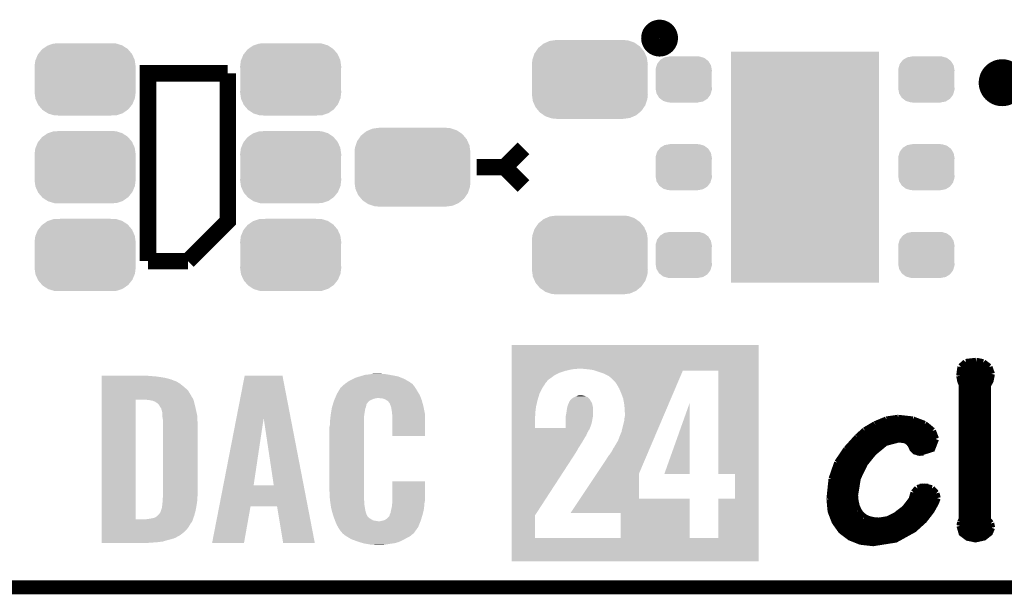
# Model space of a CAD drawing. Extents: x -1.3 to 24.2, y -3.9 to 53.4.
# Tile 4 of 33: x 4.3 to 14.9, y -3.9 to 2.3. Entities that reach past the tile are written whole.
import ezdxf

# ---------------------------------------------------------------- set-up
doc = ezdxf.new("R2010")
doc.units = 0
doc.layers.get('0').update_dxf_attribs({"linetype": 'CONTINUOUS'})
for name, color, linetype in [('DAC_24_CLICK_V100_GKO', 5, 'CONTINUOUS'), ('DAC_24_CLICK_V100_GTO', 14, 'CONTINUOUS'), ('DAC_24_CLICK_V100_GTS', 12, 'CONTINUOUS')]:
    doc.layers.add(name, color=color, linetype=linetype)

# ---------------------------------------------------------------- blocks, each defined once
blk = doc.blocks.new('RECTANGLE_56')
blk.add_solid([(0.8001, 1.24968), (0.8001, -1.24968), (-0.8001, 1.24968), (-0.8001, -1.24968)])
blk = doc.blocks.new('CUSTOM_73')
for points in [[(-0.39463, 0.422314), (-0.36195, 0.42672), (0.41127, 0.422314), (0.36195, 0.42672)], [(-0.585008, 0.30179), (-0.55778, 0.34124), (0.587708, 0.30179), (0.554888, 0.34124)], [(-0.55778, 0.34124), (-0.537468, 0.357976), (0.554888, 0.34124), (0.540962, 0.357976)], [(-0.537468, 0.357976), (-0.50137, 0.387716), (0.540962, 0.357976), (0.497426, 0.387716)], [(-0.50137, 0.387716), (-0.475056, 0.399202), (0.497426, 0.387716), (0.48061, 0.399202)], [(-0.475056, 0.399202), (-0.434384, 0.416954), (0.48061, 0.399202), (0.427352, 0.416954)], [(-0.434384, 0.416954), (-0.39463, 0.422314), (0.427352, 0.416954), (0.41127, 0.422314)], [(-0.622738, 0.21186), (-0.614922, 0.234946), (0.620494, 0.21186), (0.617268, 0.234946)], [(-0.614922, 0.234946), (-0.599296, 0.281086), (0.617268, 0.234946), (0.596864, 0.281086)], [(-0.599296, 0.281086), (-0.585008, 0.30179), (0.596864, 0.281086), (0.587708, 0.30179)], [(-0.62738, 0.16256), (-0.622738, 0.21186), (0.62738, 0.16256), (0.620494, 0.21186)], [(-0.62611, 0.136688), (-0.62738, 0.16256), (0.62611, 0.136688), (0.62738, 0.16256)], [(-0.62611, -0.136688), (-0.62611, 0.136688), (0.62611, -0.136688), (0.62611, 0.136688)], [(-0.62738, -0.16256), (-0.62611, -0.136688), (0.62738, -0.16256), (0.62611, -0.136688)], [(-0.620492, -0.21186), (-0.62738, -0.16256), (0.622738, -0.21186), (0.62738, -0.16256)], [(-0.617268, -0.234946), (-0.620492, -0.21186), (0.61492, -0.234946), (0.622738, -0.21186)], [(-0.596862, -0.281086), (-0.617268, -0.234946), (0.599296, -0.281086), (0.61492, -0.234946)], [(-0.587708, -0.30179), (-0.596862, -0.281086), (0.585006, -0.30179), (0.599296, -0.281086)], [(-0.554886, -0.34124), (-0.587708, -0.30179), (0.55778, -0.34124), (0.585006, -0.30179)], [(-0.540962, -0.357976), (-0.554886, -0.34124), (0.537466, -0.357976), (0.55778, -0.34124)], [(-0.497424, -0.387716), (-0.540962, -0.357976), (0.50137, -0.387716), (0.537466, -0.357976)], [(-0.48061, -0.399202), (-0.497424, -0.387716), (0.475054, -0.399202), (0.50137, -0.387716)], [(-0.42735, -0.416954), (-0.48061, -0.399202), (0.434384, -0.416954), (0.475054, -0.399202)], [(-0.41127, -0.422314), (-0.42735, -0.416954), (0.394628, -0.422314), (0.434384, -0.416954)], [(-0.36195, -0.42672), (-0.41127, -0.422314), (0.36195, -0.42672), (0.394628, -0.422314)]]:
    blk.add_solid(points)
blk = doc.blocks.new('CUSTOM_74')
for points in [[(-0.254768, 0.210758), (-0.218054, 0.233), (0.251368, 0.210758), (0.222016, 0.233)], [(-0.218054, 0.233), (-0.20777, 0.23923), (0.222016, 0.233), (0.200324, 0.23923)], [(-0.20777, 0.23923), (-0.157486, 0.248168), (0.200324, 0.23923), (0.169202, 0.248168)], [(-0.157486, 0.248168), (-0.15367, 0.248846), (0.169202, 0.248168), (0.15367, 0.248846)], [(-0.15367, 0.248846), (-0.15367, 0.25019), (0.15367, 0.248846), (0.15367, 0.25019)], [(-0.3048, 0.09906), (-0.303986, 0.114586), (0.3048, 0.09906), (0.301898, 0.114586)], [(-0.303986, 0.114586), (-0.29256, 0.153072), (0.301898, 0.114586), (0.2947, 0.153072)], [(-0.29256, 0.153072), (-0.288346, 0.167262), (0.2947, 0.153072), (0.28593, 0.167262)], [(-0.288346, 0.167262), (-0.263218, 0.199814), (0.28593, 0.167262), (0.26581, 0.199814)], [(-0.263218, 0.199814), (-0.254768, 0.210758), (0.26581, 0.199814), (0.251368, 0.210758)], [(-0.30353, 0.079592), (-0.3048, 0.09906), (0.30353, 0.079592), (0.3048, 0.09906)], [(-0.30353, -0.079592), (-0.30353, 0.079592), (0.30353, -0.079592), (0.30353, 0.079592)], [(-0.3048, -0.09906), (-0.30353, -0.079592), (0.3048, -0.09906), (0.30353, -0.079592)], [(-0.301896, -0.114586), (-0.3048, -0.09906), (0.303986, -0.114586), (0.3048, -0.09906)], [(-0.2947, -0.153072), (-0.301896, -0.114586), (0.292558, -0.153072), (0.303986, -0.114586)], [(-0.285928, -0.167262), (-0.2947, -0.153072), (0.288346, -0.167262), (0.292558, -0.153072)], [(-0.26581, -0.199814), (-0.285928, -0.167262), (0.263216, -0.199814), (0.288346, -0.167262)], [(-0.251366, -0.210758), (-0.26581, -0.199814), (0.254768, -0.210758), (0.263216, -0.199814)], [(-0.222016, -0.233), (-0.251366, -0.210758), (0.218052, -0.233), (0.254768, -0.210758)], [(-0.200322, -0.23923), (-0.222016, -0.233), (0.20777, -0.23923), (0.218052, -0.233)], [(-0.169202, -0.248168), (-0.200322, -0.23923), (0.157484, -0.248168), (0.20777, -0.23923)], [(-0.15367, -0.248846), (-0.169202, -0.248168), (0.15367, -0.248846), (0.157484, -0.248168)], [(-0.15367, -0.25019), (-0.15367, -0.248846), (0.15367, -0.25019), (0.15367, -0.248846)]]:
    blk.add_solid(points)
blk = doc.blocks.new('CUSTOM_75')
for points in [[(-0.506452, 0.275566), (-0.46711, 0.324432), (0.50774, 0.275566), (0.46578, 0.324432)], [(-0.46711, 0.324432), (-0.45942, 0.329798), (0.46578, 0.324432), (0.461172, 0.329798)], [(-0.45942, 0.329798), (-0.408486, 0.365334), (0.461172, 0.329798), (0.40664, 0.365334)], [(-0.408486, 0.365334), (-0.398144, 0.368824), (0.40664, 0.365334), (0.401284, 0.368824)], [(-0.398144, 0.368824), (-0.340756, 0.388186), (0.401284, 0.368824), (0.337274, 0.388186)], [(-0.340756, 0.388186), (-0.308722, 0.38952), (0.337274, 0.388186), (0.332862, 0.38952)], [(-0.308722, 0.38952), (-0.269336, 0.39116), (0.332862, 0.38952), (0.269336, 0.39116)], [(-0.536172, 0.210462), (-0.511936, 0.268752), (0.537258, 0.210462), (0.51083, 0.268752)], [(-0.511936, 0.268752), (-0.506452, 0.275566), (0.51083, 0.268752), (0.50774, 0.275566)], [(-0.54737, 0.1397), (-0.539378, 0.202748), (0.54737, 0.1397), (0.538362, 0.202748)], [(-0.5461, 0.114396), (-0.54737, 0.1397), (0.5461, 0.114396), (0.54737, 0.1397)], [(-0.5461, -0.114396), (-0.5461, 0.114396), (0.5461, -0.114396), (0.5461, 0.114396)], [(-0.539378, 0.202748), (-0.536172, 0.210462), (0.538362, 0.202748), (0.537258, 0.210462)], [(-0.54737, -0.1397), (-0.5461, -0.114396), (0.54737, -0.1397), (0.5461, -0.114396)], [(-0.538362, -0.202744), (-0.54737, -0.1397), (0.53938, -0.202744), (0.54737, -0.1397)], [(-0.53726, -0.210462), (-0.538362, -0.202744), (0.53617, -0.210462), (0.53938, -0.202744)], [(-0.510832, -0.26875), (-0.53726, -0.210462), (0.511938, -0.26875), (0.53617, -0.210462)], [(-0.507742, -0.275566), (-0.510832, -0.26875), (0.50645, -0.275566), (0.511938, -0.26875)], [(-0.465784, -0.32443), (-0.507742, -0.275566), (0.46711, -0.32443), (0.50645, -0.275566)], [(-0.461176, -0.329798), (-0.465784, -0.32443), (0.459416, -0.329798), (0.46711, -0.32443)], [(-0.406646, -0.365332), (-0.461176, -0.329798), (0.408488, -0.365332), (0.459416, -0.329798)], [(-0.401288, -0.368824), (-0.406646, -0.365332), (0.398138, -0.368824), (0.408488, -0.365332)], [(-0.337284, -0.388186), (-0.401288, -0.368824), (0.340756, -0.388186), (0.398138, -0.368824)], [(-0.332868, -0.389522), (-0.337284, -0.388186), (0.308672, -0.389522), (0.340756, -0.388186)], [(-0.269336, -0.39116), (-0.332868, -0.389522), (0.269336, -0.39116), (0.308672, -0.389522)]]:
    blk.add_solid(points)

msp = doc.modelspace()

# ---------------------------------------------------------------- linework, layer by layer
at = {"layer": 'DAC_24_CLICK_V100_GKO', "const_width": 0.1524}
msp.add_lwpolyline([(-1.27, -3.81), (21.59, -3.81), (24.13, -1.27)], dxfattribs=at)
at = {"layer": 'DAC_24_CLICK_V100_GTO'}
for points, const_width in [([(11.07694, 2.1336, 1), (11.27506, 2.1336, 1)], 0.20066), ([(14.7574, 1.651, 1), (15.0114, 1.651, 1)], 0.254)]:
    msp.add_lwpolyline(points, format="xyb", close=True, dxfattribs=dict(at, const_width=const_width))
for points, const_width in [([(5.6388, -0.2794), (5.6388, 1.7526), (6.5024, 1.7526)], 0.1778), ([(6.0706, -0.2794), (6.5024, 0.1524), (6.5024, 1.7526)], 0.1778), ([(9.4996, 0.7366), (9.7028, 0.9398)], 0.1778), ([(9.1948, 0.7366), (9.4996, 0.7366)], 0.1778), ([(9.4996, 0.7366), (9.7028, 0.5334)], 0.1778), ([(5.6388, -0.2794), (6.0706, -0.2794)], 0.1778), ([(14.43736, -1.42494), (14.4907, -1.37668)], 0.0762), ([(14.4907, -1.37668), (14.60246, -1.36398)], 0.0762), ([(14.60246, -1.36398), (14.67866, -1.37922)], 0.0762), ([(14.67866, -1.37922), (14.74216, -1.42748)], 0.0762), ([(14.42466, -1.52146), (14.43736, -1.42494)], 0.0762), ([(14.42466, -1.50876), (14.76756, -1.50876)], 0.0762), ([(14.42466, -1.52146), (14.43482, -1.5748), (14.4526, -1.62052)], 0.0762), ([(14.43482, -1.43256), (14.74724, -1.43256)], 0.0762), ([(14.72438, -3.07848), (14.72438, -1.62814), (14.75486, -1.56972), (14.76756, -1.50114)], 0.0762), ([(14.74216, -1.42748), (14.76756, -1.50114)], 0.0762), ([(14.43736, -1.58496), (14.74978, -1.58496)], 0.0762), ([(14.4526, -3.06832), (14.4526, -1.62052)], 0.0762), ([(14.4526, -1.66116), (14.72438, -1.66116)], 0.0762), ([(14.4526, -1.73736), (14.72438, -1.73736)], 0.0762), ([(14.4526, -1.81356), (14.72438, -1.81356)], 0.0762), ([(14.4526, -1.88976), (14.72438, -1.88976)], 0.0762), ([(13.3985, -2.11582), (13.51026, -2.04978)], 0.0762), ([(13.51026, -2.04978), (13.63218, -1.99898)], 0.0762), ([(13.52296, -2.04216), (14.03604, -2.04216)], 0.0762), ([(13.63218, -1.99898), (13.7541, -1.9812)], 0.0762), ([(13.7541, -1.9812), (13.75664, -1.9812)], 0.0762), ([(13.75664, -1.9812), (13.91666, -1.99898)], 0.0762), ([(13.91666, -1.99898), (14.04366, -2.04724)], 0.0762), ([(14.04366, -2.04724), (14.13002, -2.11836)], 0.0762), ([(14.4526, -1.96596), (14.72438, -1.96596)], 0.0762), ([(14.4526, -2.04216), (14.72438, -2.04216)], 0.0762), ([(13.31976, -2.18694), (13.3985, -2.11582)], 0.0762), ([(13.39596, -2.11836), (14.13002, -2.11836)], 0.0762), ([(14.13002, -2.11836), (14.16304, -2.20472)], 0.0762), ([(14.4526, -2.11836), (14.72438, -2.11836)], 0.0762), ([(13.20038, -2.31902), (13.31976, -2.18694)], 0.0762), ([(13.24102, -2.27076), (13.5763, -2.27076)], 0.0762), ([(13.28674, -2.81178), (13.31722, -2.62636), (13.39342, -2.46888), (13.48994, -2.3495), (13.61948, -2.24282), (13.76426, -2.20472), (13.84046, -2.21488), (13.87856, -2.24282), (13.90142, -2.2733), (13.91666, -2.30886), (13.9446, -2.3368), (13.99286, -2.3495), (14.1224, -2.30886), (14.16304, -2.20472)], 0.0762), ([(13.31214, -2.19456), (14.16304, -2.19456)], 0.0762), ([(13.89888, -2.27076), (14.1478, -2.27076)], 0.0762), ([(14.4526, -2.19456), (14.72438, -2.19456)], 0.0762), ([(14.4526, -2.27076), (14.72438, -2.27076)], 0.0762), ([(13.10386, -2.46126), (13.20038, -2.31902)], 0.0762), ([(13.17752, -2.34696), (13.49248, -2.34696)], 0.0762), ([(13.96492, -2.34696), (14.03604, -2.34696)], 0.0762), ([(14.4526, -2.34696), (14.72438, -2.34696)], 0.0762), ([(13.0429, -2.63652), (13.10386, -2.46126)], 0.0762), ([(13.12672, -2.42316), (13.42644, -2.42316)], 0.0762), ([(14.4526, -2.42316), (14.72438, -2.42316)], 0.0762), ([(13.05814, -2.57556), (13.33754, -2.57556)], 0.0762), ([(13.08608, -2.49936), (13.37564, -2.49936)], 0.0762), ([(14.4526, -2.49936), (14.72438, -2.49936)], 0.0762), ([(14.4526, -2.57556), (14.72438, -2.57556)], 0.0762), ([(13.02004, -2.85496), (13.0429, -2.63652)], 0.0762), ([(13.03782, -2.65176), (13.3096, -2.65176)], 0.0762), ([(14.4526, -2.65176), (14.72438, -2.65176)], 0.0762), ([(13.02004, -2.80416), (13.28674, -2.80416)], 0.0762), ([(13.02512, -2.72796), (13.29182, -2.72796)], 0.0762), ([(13.90904, -2.86004), (13.92936, -2.78638)], 0.0762), ([(13.92428, -2.80416), (14.17066, -2.80416)], 0.0762), ([(13.92936, -2.78638), (13.96746, -2.74066)], 0.0762), ([(13.96746, -2.74066), (14.03604, -2.72288)], 0.0762), ([(13.99286, -2.72796), (14.0843, -2.72796)], 0.0762), ([(14.03604, -2.72288), (14.1224, -2.7432)], 0.0762), ([(14.1224, -2.7432), (14.16812, -2.794)], 0.0762), ([(14.16812, -2.794), (14.18082, -2.8448)], 0.0762), ([(14.4526, -2.72796), (14.72438, -2.72796)], 0.0762), ([(14.4526, -2.80416), (14.72438, -2.80416)], 0.0762), ([(13.02004, -2.85496), (13.03274, -2.98704), (13.07592, -3.0988), (13.1445, -3.19532), (13.23848, -3.26644), (13.35278, -3.31216), (13.4874, -3.3274), (13.7287, -3.2893), (13.92682, -3.18008), (14.03604, -3.08102), (14.11478, -2.97942), (14.16304, -2.89306), (14.18082, -2.8448)], 0.0762), ([(13.02004, -2.88036), (13.29182, -2.88036)], 0.0762), ([(13.28674, -2.81178), (13.29182, -2.87528)], 0.0762), ([(13.29182, -2.87528), (13.30452, -2.93116)], 0.0762), ([(13.83284, -2.9591), (13.90904, -2.86004)], 0.0762), ([(13.89634, -2.88036), (14.16812, -2.88036)], 0.0762), ([(14.4526, -2.88036), (14.72438, -2.88036)], 0.0762), ([(13.02766, -2.95656), (13.31214, -2.95656)], 0.0762), ([(13.30452, -2.93116), (13.32484, -2.97942)], 0.0762), ([(13.32484, -2.97942), (13.35278, -3.02006)], 0.0762), ([(13.35278, -3.02006), (13.39088, -3.05308)], 0.0762), ([(13.73632, -3.03276), (13.83284, -2.9591)], 0.0762), ([(13.83538, -2.95656), (14.13002, -2.95656)], 0.0762), ([(14.4526, -2.95656), (14.72438, -2.95656)], 0.0762), ([(13.04798, -3.03276), (13.36548, -3.03276)], 0.0762), ([(13.081, -3.10896), (14.01064, -3.10896)], 0.0762), ([(13.39088, -3.05308), (13.4366, -3.07594)], 0.0762), ([(13.4366, -3.07594), (13.48994, -3.08864)], 0.0762), ([(13.48994, -3.08864), (13.5509, -3.09372)], 0.0762), ([(13.5509, -3.09372), (13.64742, -3.07848)], 0.0762), ([(13.64742, -3.07848), (13.73632, -3.03276)], 0.0762), ([(13.73886, -3.03276), (14.07668, -3.03276)], 0.0762), ([(14.4272, -3.14452), (14.43482, -3.10642)], 0.0762), ([(14.43482, -3.10642), (14.4526, -3.06832)], 0.0762), ([(14.43482, -3.10896), (14.75232, -3.10896)], 0.0762), ([(14.4526, -3.03276), (14.72438, -3.03276)], 0.0762), ([(14.72438, -3.07848), (14.75994, -3.11912)], 0.0762), ([(14.75994, -3.11912), (14.7701, -3.16484)], 0.0762), ([(13.13688, -3.18516), (13.9192, -3.18516)], 0.0762), ([(14.4272, -3.14452), (14.45006, -3.22326), (14.51102, -3.26898), (14.59484, -3.28676), (14.68628, -3.26644), (14.74724, -3.21818), (14.7701, -3.16484)], 0.0762), ([(14.43228, -3.18516), (14.76756, -3.18516)], 0.0762), ([(13.23086, -3.26136), (13.79474, -3.26136)], 0.0762), ([(14.49324, -3.26136), (14.69644, -3.26136)], 0.0762)]:
    msp.add_lwpolyline(points, dxfattribs=dict(at, const_width=const_width))
for points in [[(9.573286, -1.44272), (9.573288, -1.18875), (12.247876, -1.44272), (12.24788, -1.18875)], [(9.573288, -1.18875), (9.57329, -1.18872), (12.24788, -1.18875), (9.57329, -1.18872)], [(9.573284, -1.51638), (9.573286, -1.488438), (10.038086, -1.51638), (10.091422, -1.488438)], [(9.573286, -1.45034), (9.573286, -1.44272), (10.231122, -1.45034), (10.320018, -1.44272)], [(9.573286, -1.46812), (9.573286, -1.45034), (10.15492, -1.46812), (10.231122, -1.45034)], [(9.573286, -1.488438), (9.573286, -1.46812), (10.091422, -1.488438), (10.15492, -1.46812)], [(10.358122, -1.4478), (10.340338, -1.44272), (12.247876, -1.4478), (12.247876, -1.44272)], [(10.4013, -1.45034), (10.358122, -1.4478), (12.247876, -1.45034), (12.247876, -1.4478)], [(10.454642, -1.45796), (10.4013, -1.45034), (12.247876, -1.45796), (12.247876, -1.45034)], [(10.478596, -1.465582), (10.454642, -1.45796), (12.247876, -1.465582), (12.247876, -1.45796)], [(10.47861, -1.465586), (10.478596, -1.465582), (11.427476, -1.465586), (11.813514, -1.465582)], [(10.51052, -1.47574), (10.47861, -1.465586), (11.423152, -1.47574), (11.427476, -1.465586)], [(10.56894, -1.49606), (10.51052, -1.47574), (11.414504, -1.49606), (11.423152, -1.47574)], [(11.813562, -2.585714), (11.813514, -1.465582), (12.247862, -2.585714), (12.247876, -1.465582)], [(5.138448, -1.524), (5.13845, -1.51892), (5.65912, -1.524), (5.62102, -1.51892)], [(5.138448, -1.52654), (5.138448, -1.524), (5.712458, -1.52654), (5.65912, -1.524)], [(5.138448, -1.53416), (5.138448, -1.52654), (5.76834, -1.53416), (5.712458, -1.52654)], [(5.138448, -1.54432), (5.138448, -1.53416), (5.829302, -1.54432), (5.76834, -1.53416)], [(5.138448, -1.55956), (5.138448, -1.54432), (5.88518, -1.55956), (5.829302, -1.54432)], [(5.138448, -1.57988), (5.138448, -1.55956), (5.93852, -1.57988), (5.88518, -1.55956)], [(5.138448, -1.58242), (5.138448, -1.57988), (5.946142, -1.58242), (5.93852, -1.57988)], [(5.138448, -1.60528), (5.138448, -1.58242), (5.98424, -1.60528), (5.946142, -1.58242)], [(6.595758, -1.978862), (6.6853, -1.518946), (7.183108, -1.978862), (7.094224, -1.518946)], [(6.6853, -1.518946), (6.685306, -1.51892), (7.094224, -1.518946), (6.685306, -1.51892)], [(7.77494, -1.60528), (7.796526, -1.59004), (8.494396, -1.60528), (8.473442, -1.59004)], [(7.796526, -1.59004), (7.818112, -1.5748), (8.473442, -1.59004), (8.447318, -1.5748)], [(7.818112, -1.5748), (7.84606, -1.5621), (8.447318, -1.5748), (8.425546, -1.5621)], [(7.84606, -1.5621), (7.86003, -1.55448), (8.425546, -1.5621), (8.412482, -1.55448)], [(7.86003, -1.55448), (7.874002, -1.54686), (8.412482, -1.55448), (8.393432, -1.54686)], [(7.874002, -1.54686), (7.90956, -1.534162), (8.393432, -1.54686), (8.361684, -1.534162)], [(7.90956, -1.534162), (7.927336, -1.529082), (8.361684, -1.534162), (8.348982, -1.529082)], [(7.927336, -1.529082), (7.94512, -1.524), (8.348982, -1.529082), (8.323576, -1.524)], [(7.94512, -1.524), (7.969504, -1.51638), (8.323576, -1.524), (8.28548, -1.51638)], [(7.969504, -1.51638), (7.985762, -1.5113), (8.28548, -1.51638), (8.25627, -1.5113)], [(7.985762, -1.5113), (8.03148, -1.50622), (8.25627, -1.5113), (8.22706, -1.50622)], [(8.03148, -1.50622), (8.063654, -1.50114), (8.22706, -1.50622), (8.199122, -1.50114)], [(8.063654, -1.50114), (8.079742, -1.4986), (8.176262, -1.50114), (8.15848, -1.4986)], [(9.573284, -1.54432), (9.573284, -1.51638), (9.99998, -1.54432), (10.038086, -1.51638)], [(9.573284, -1.567178), (9.573284, -1.54432), (9.966962, -1.567178), (9.99998, -1.54432)], [(9.573284, -1.58496), (9.573284, -1.567178), (9.95426, -1.58496), (9.966962, -1.567178)], [(9.573284, -1.592578), (9.573284, -1.58496), (9.946642, -1.592578), (9.95426, -1.58496)], [(9.573284, -1.651), (9.573284, -1.592578), (9.908542, -1.651), (9.946642, -1.592578)], [(10.62736, -1.524002), (10.56894, -1.49606), (11.40261, -1.524002), (11.414504, -1.49606)], [(10.67562, -1.56718), (10.62736, -1.524002), (11.384232, -1.56718), (11.40261, -1.524002)], [(10.69594, -1.587502), (10.67562, -1.56718), (11.375582, -1.587502), (11.384232, -1.56718)], [(10.71372, -1.61544), (10.69594, -1.587502), (11.36369, -1.61544), (11.375582, -1.587502)], [(5.138446, -1.651), (5.138448, -1.6256), (6.040118, -1.651), (6.00964, -1.6256)], [(5.138446, -1.681482), (5.138446, -1.651), (6.073142, -1.681482), (6.040118, -1.651)], [(5.138446, -1.71958), (5.138446, -1.681482), (6.096, -1.71958), (6.073142, -1.681482)], [(5.138448, -1.6256), (5.138448, -1.60528), (6.00964, -1.6256), (5.98424, -1.60528)], [(7.6835, -1.71704), (7.69874, -1.69164), (8.572206, -1.71704), (8.55726, -1.69164)], [(7.69874, -1.69164), (7.71703, -1.661158), (8.55726, -1.69164), (8.53948, -1.661158)], [(7.71703, -1.661158), (7.7216, -1.653544), (8.53948, -1.661158), (8.534042, -1.653544)], [(7.7216, -1.653544), (7.721608, -1.651004), (8.534042, -1.653544), (8.532228, -1.651004)], [(7.721608, -1.651004), (7.729222, -1.645918), (8.532228, -1.651004), (8.528594, -1.645918)], [(7.729222, -1.645918), (7.73176, -1.64338), (8.528594, -1.645918), (8.52678, -1.64338)], [(7.73176, -1.64338), (7.73938, -1.63576), (8.52678, -1.64338), (8.5217, -1.63576)], [(7.73938, -1.63576), (7.747, -1.62814), (8.5217, -1.63576), (8.515606, -1.62814)], [(7.747, -1.62814), (7.768728, -1.610362), (8.515606, -1.62814), (8.501382, -1.610362)], [(7.768728, -1.610362), (7.77494, -1.60528), (8.501382, -1.610362), (8.494396, -1.60528)], [(9.573282, -1.71704), (9.573284, -1.651), (9.87552, -1.71704), (9.908542, -1.651)], [(10.73912, -1.65862), (10.71372, -1.61544), (11.34531, -1.65862), (11.36369, -1.61544)], [(10.75944, -1.70688), (10.73912, -1.65862), (11.32477, -1.70688), (11.34531, -1.65862)], [(5.138424, -3.073378), (5.138444, -1.780548), (5.504188, -3.073378), (5.504202, -1.780548)], [(5.138444, -1.76276), (5.138446, -1.71958), (6.121398, -1.76276), (6.096, -1.71958)], [(5.138444, -1.770372), (5.138444, -1.76276), (6.12648, -1.770372), (6.121398, -1.76276)], [(5.138444, -1.78054), (5.138444, -1.770372), (6.130548, -1.78054), (6.12648, -1.770372)], [(5.138444, -1.780548), (5.138444, -1.78054), (5.504202, -1.780548), (5.61848, -1.78054)], [(5.64896, -1.78308), (5.61848, -1.78054), (6.131562, -1.78308), (6.130548, -1.78054)], [(5.67182, -1.78816), (5.64896, -1.78308), (6.132948, -1.78816), (6.131562, -1.78308)], [(5.692152, -1.790702), (5.67182, -1.78816), (6.133642, -1.790702), (6.132948, -1.78816)], [(5.704842, -1.798322), (5.692152, -1.790702), (6.135718, -1.798322), (6.133642, -1.790702)], [(5.717542, -1.800878), (5.704842, -1.798322), (6.136416, -1.800878), (6.135718, -1.798322)], [(5.720094, -1.805932), (5.717542, -1.800878), (6.137794, -1.805932), (6.136416, -1.800878)], [(5.722634, -1.805944), (5.720094, -1.805932), (6.137796, -1.805944), (6.137794, -1.805932)], [(5.729612, -1.81102), (5.722634, -1.805944), (6.13918, -1.81102), (6.137796, -1.805944)], [(5.750562, -1.826264), (5.729612, -1.81102), (6.142992, -1.826264), (6.13918, -1.81102)], [(7.640408, -1.828796), (7.646712, -1.808482), (8.00354, -1.828796), (8.01878, -1.808482)], [(7.646712, -1.808482), (7.65223, -1.790702), (8.01878, -1.808482), (8.036568, -1.790702)], [(7.65223, -1.790702), (7.65302, -1.788158), (8.036568, -1.790702), (8.041652, -1.788158)], [(7.65302, -1.788158), (7.656284, -1.78054), (8.041652, -1.788158), (8.05688, -1.78054)], [(7.656284, -1.78054), (7.660638, -1.77038), (8.05688, -1.78054), (8.082278, -1.77038)], [(7.660638, -1.77038), (7.662816, -1.7653), (8.082278, -1.77038), (8.100058, -1.7653)], [(7.662816, -1.7653), (7.663904, -1.76276), (8.100058, -1.7653), (8.11784, -1.76276)], [(7.663904, -1.76276), (7.675884, -1.73481), (8.593306, -1.76276), (8.58266, -1.73481)], [(7.675884, -1.73481), (7.6835, -1.71704), (8.58266, -1.73481), (8.572206, -1.71704)], [(8.176258, -1.7653), (8.135622, -1.76276), (8.594274, -1.7653), (8.593306, -1.76276)], [(8.209288, -1.778), (8.176258, -1.7653), (8.599112, -1.778), (8.594274, -1.7653)], [(8.223508, -1.78816), (8.209288, -1.778), (8.60298, -1.78816), (8.599112, -1.778)], [(8.227058, -1.790698), (8.223508, -1.78816), (8.603664, -1.790698), (8.60298, -1.78816)], [(8.234674, -1.79324), (8.227058, -1.790698), (8.604348, -1.79324), (8.603664, -1.790698)], [(8.254998, -1.818638), (8.234674, -1.79324), (8.611186, -1.818638), (8.604348, -1.79324)], [(9.57328, -1.84912), (9.573282, -1.785622), (9.83996, -1.84912), (9.8552, -1.785622)], [(9.573282, -1.785622), (9.573282, -1.71704), (9.8552, -1.785622), (9.87552, -1.71704)], [(10.193024, -1.816092), (10.195558, -1.811024), (10.444478, -1.816092), (10.44131, -1.811024)], [(10.195558, -1.811024), (10.19556, -1.805944), (10.44131, -1.811024), (10.438136, -1.805944)], [(10.19556, -1.805944), (10.202672, -1.79578), (10.438136, -1.805944), (10.43178, -1.79578)], [(10.202672, -1.79578), (10.213338, -1.780542), (10.43178, -1.79578), (10.423076, -1.780542)], [(10.213338, -1.780542), (10.21631, -1.777994), (10.423076, -1.780542), (10.42162, -1.777994)], [(10.21631, -1.777994), (10.21927, -1.775456), (10.42162, -1.777994), (10.421612, -1.775456)], [(10.21927, -1.775456), (10.225194, -1.770378), (10.421612, -1.775456), (10.413998, -1.770378)], [(10.225194, -1.770378), (10.231118, -1.7653), (10.413998, -1.770378), (10.408918, -1.7653)], [(10.231118, -1.7653), (10.252282, -1.752598), (10.408918, -1.7653), (10.39621, -1.752598)], [(10.252282, -1.752598), (10.256512, -1.75006), (10.39621, -1.752598), (10.390628, -1.75006)], [(10.256512, -1.75006), (10.27684, -1.74244), (10.390628, -1.75006), (10.37387, -1.74244)], [(10.27684, -1.74244), (10.282772, -1.739898), (10.37387, -1.74244), (10.368278, -1.739898)], [(10.282772, -1.739898), (10.294618, -1.734822), (10.368278, -1.739898), (10.347968, -1.734822)], [(10.294618, -1.734822), (10.29463, -1.73482), (10.347968, -1.734822), (10.347958, -1.73482)], [(10.29463, -1.73482), (10.3124, -1.73228), (10.347958, -1.73482), (10.327638, -1.73228)], [(10.7823, -1.767842), (10.75944, -1.70688), (11.298822, -1.767842), (11.32477, -1.70688)], [(10.795, -1.83896), (10.7823, -1.767842), (11.26855, -1.83896), (11.298822, -1.767842)], [(5.766724, -1.85166), (5.750562, -1.826264), (6.14934, -1.85166), (6.142992, -1.826264)], [(5.76834, -1.8542), (5.766724, -1.85166), (6.149906, -1.8542), (6.14934, -1.85166)], [(5.781038, -1.87452), (5.76834, -1.8542), (6.15442, -1.87452), (6.149906, -1.8542)], [(5.78358, -1.879604), (5.781038, -1.87452), (6.15555, -1.879604), (6.15442, -1.87452)], [(5.783582, -1.882142), (5.78358, -1.879604), (6.156114, -1.882142), (6.15555, -1.879604)], [(5.788662, -1.89738), (5.783582, -1.882142), (6.1595, -1.89738), (6.156114, -1.882142)], [(5.7912, -1.905002), (5.788662, -1.89738), (6.161234, -1.905002), (6.1595, -1.89738)], [(5.79374, -1.92786), (5.7912, -1.905002), (6.166428, -1.92786), (6.161234, -1.905002)], [(7.61746, -1.93548), (7.627968, -1.874522), (7.98068, -1.93548), (7.99084, -1.874522)], [(7.627968, -1.874522), (7.63016, -1.861818), (7.99084, -1.874522), (7.996282, -1.861818)], [(7.63016, -1.861818), (7.631734, -1.856742), (7.996282, -1.861818), (7.998458, -1.856742)], [(7.631734, -1.856742), (7.636464, -1.8415), (7.998458, -1.856742), (8.001, -1.8415)], [(7.636464, -1.8415), (7.638828, -1.833882), (8.001, -1.8415), (8.003538, -1.833882)], [(7.638828, -1.833882), (7.640408, -1.828796), (8.003538, -1.833882), (8.00354, -1.828796)], [(8.26516, -1.84658), (8.254998, -1.818638), (8.61871, -1.84658), (8.611186, -1.818638)], [(8.2677, -1.854198), (8.26516, -1.84658), (8.62076, -1.854198), (8.61871, -1.84658)], [(8.272778, -1.869438), (8.2677, -1.854198), (8.62371, -1.869438), (8.62076, -1.854198)], [(8.27278, -1.874518), (8.272778, -1.869438), (8.624694, -1.874518), (8.62371, -1.869438)], [(8.2804, -1.917698), (8.27278, -1.874518), (8.63305, -1.917698), (8.624694, -1.874518)], [(8.281298, -1.932942), (8.2804, -1.917698), (8.636, -1.932942), (8.63305, -1.917698)], [(9.57328, -1.90754), (9.57328, -1.84912), (9.83234, -1.90754), (9.83996, -1.84912)], [(9.57328, -1.93294), (9.57328, -1.90754), (9.8298, -1.93294), (9.83234, -1.90754)], [(10.16762, -1.920238), (10.1727, -1.88468), (10.45718, -1.920238), (10.45718, -1.88468)], [(10.1727, -1.88468), (10.173622, -1.8796), (10.45718, -1.88468), (10.45718, -1.8796)], [(10.173622, -1.8796), (10.176856, -1.861822), (10.45718, -1.8796), (10.45464, -1.861822)], [(10.176856, -1.861822), (10.17778, -1.85674), (10.45464, -1.861822), (10.453512, -1.85674)], [(10.17778, -1.85674), (10.1854, -1.833878), (10.453512, -1.85674), (10.448432, -1.833878)], [(10.1854, -1.833878), (10.19048, -1.82118), (10.448432, -1.833878), (10.44561, -1.82118)], [(10.19048, -1.82118), (10.193024, -1.816092), (10.44561, -1.82118), (10.444478, -1.816092)], [(10.80008, -1.920238), (10.795, -1.83896), (11.233954, -1.920238), (11.26855, -1.83896)], [(11.22681, -2.585688), (11.50112, -1.816252), (11.501094, -2.585688), (11.50112, -1.816252)], [(5.79495, -1.953262), (5.79374, -1.92786), (6.1722, -1.953262), (6.166428, -1.92786)], [(5.79628, -1.981202), (5.79495, -1.953262), (6.173318, -1.981202), (6.1722, -1.953262)], [(5.80136, -2.001522), (5.79628, -1.981202), (6.174132, -2.001522), (6.173318, -1.981202)], [(5.80136, -2.01676), (5.80136, -2.001522), (6.17474, -2.01676), (6.174132, -2.001522)], [(5.80136, -2.08788), (5.80136, -2.01676), (6.17728, -2.08788), (6.17474, -2.01676)], [(6.453874, -2.707616), (6.595758, -1.978862), (6.781812, -2.707616), (6.890994, -1.978862)], [(7.000206, -2.70764), (6.890994, -1.978862), (7.32395, -2.70764), (7.183108, -1.978862)], [(7.6073, -2.02946), (7.60984, -2.00152), (7.9756, -2.02946), (7.9756, -2.00152)], [(7.60984, -2.00152), (7.613062, -1.973582), (7.9756, -2.00152), (7.9756, -1.973582)], [(7.613062, -1.973582), (7.61746, -1.93548), (7.9756, -1.973582), (7.98068, -1.93548)], [(8.28294, -1.96088), (8.281298, -1.932942), (8.636822, -1.96088), (8.636, -1.932942)], [(8.28294, -2.0193), (8.28294, -1.96088), (8.63854, -2.0193), (8.636822, -1.96088)], [(8.28294, -2.17421), (8.28294, -2.0193), (8.63851, -2.17421), (8.63854, -2.0193)], [(9.573278, -1.97104), (9.57328, -1.953258), (9.82726, -1.97104), (9.8298, -1.953258)], [(9.573278, -2.085314), (9.573278, -1.97104), (9.827262, -2.085314), (9.82726, -1.97104)], [(9.57328, -1.953258), (9.57328, -1.93294), (9.8298, -1.953258), (9.8298, -1.93294)], [(10.159984, -2.04724), (10.159988, -2.01676), (10.436858, -2.04724), (10.44448, -2.01676)], [(10.159988, -2.01676), (10.159994, -1.98628), (10.44448, -2.01676), (10.44956, -1.98628)], [(10.159994, -1.98628), (10.16, -1.958342), (10.44956, -1.98628), (10.455546, -1.958342)], [(10.16, -1.958342), (10.161524, -1.950718), (10.455546, -1.958342), (10.45718, -1.950718)], [(10.161524, -1.950718), (10.16762, -1.920238), (10.45718, -1.950718), (10.45718, -1.920238)], [(10.76706, -2.113282), (10.79246, -2.01168), (11.151786, -2.113282), (11.195032, -2.01168)], [(10.79246, -2.01168), (10.795, -1.98374), (11.195032, -2.01168), (11.206924, -1.98374)], [(10.795, -1.98374), (10.80008, -1.958342), (11.206924, -1.98374), (11.217736, -1.958342)], [(10.80008, -1.958342), (10.80008, -1.920238), (11.217736, -1.958342), (11.233954, -1.920238)], [(5.80136, -2.78638), (5.80136, -2.08788), (6.17728, -2.78638), (6.17728, -2.08788)], [(7.60222, -2.077718), (7.6073, -2.054858), (7.9756, -2.077718), (7.9756, -2.054858)], [(7.60222, -2.75336), (7.60222, -2.077718), (7.9756, -2.75336), (7.9756, -2.077718)], [(7.6073, -2.054858), (7.6073, -2.02946), (7.9756, -2.054858), (7.9756, -2.02946)], [(9.573276, -2.1336), (9.573278, -2.103118), (10.39622, -2.1336), (10.414002, -2.103118)], [(9.573278, -2.085334), (9.573278, -2.085314), (10.159978, -2.085334), (9.827262, -2.085314)], [(9.573278, -2.087878), (9.573278, -2.085334), (10.421622, -2.087878), (10.422712, -2.085334)], [(9.573278, -2.098028), (9.573278, -2.087878), (10.419082, -2.098028), (10.421622, -2.087878)], [(9.573278, -2.103118), (9.573278, -2.098028), (10.414002, -2.103118), (10.419082, -2.098028)], [(10.159978, -2.085334), (10.15998, -2.0701), (10.422712, -2.085334), (10.42924, -2.0701)], [(10.15998, -2.0701), (10.159984, -2.04724), (10.42924, -2.0701), (10.436858, -2.04724)], [(10.7569, -2.14376), (10.764518, -2.128522), (11.138814, -2.14376), (11.1453, -2.128522)], [(10.764518, -2.128522), (10.76706, -2.115822), (11.1453, -2.128522), (11.150704, -2.115822)], [(10.76706, -2.115822), (10.76706, -2.113282), (11.150704, -2.115822), (11.151786, -2.113282)], [(8.63851, -2.17424), (8.28294, -2.17421), (8.63851, -2.17424), (8.63851, -2.17421)], [(9.573276, -2.16916), (9.573276, -2.1336), (10.38098, -2.16916), (10.39622, -2.1336)], [(9.573276, -2.20472), (9.573276, -2.16916), (10.35812, -2.20472), (10.38098, -2.16916)], [(9.573276, -2.24028), (9.573276, -2.20472), (10.337798, -2.24028), (10.35812, -2.20472)], [(10.6934, -2.27838), (10.72642, -2.222508), (11.081512, -2.27838), (11.105294, -2.222508)], [(10.72642, -2.222508), (10.74674, -2.16916), (11.105294, -2.222508), (11.128002, -2.16916)], [(10.74674, -2.16916), (10.7569, -2.14376), (11.128002, -2.16916), (11.138814, -2.14376)], [(9.573274, -2.293618), (9.573276, -2.26822), (10.304782, -2.293618), (10.32002, -2.26822)], [(9.573274, -2.306312), (9.573274, -2.293618), (10.294622, -2.306312), (10.304782, -2.293618)], [(9.573274, -2.31394), (9.573274, -2.306312), (10.29208, -2.31394), (10.294622, -2.306312)], [(9.573274, -2.35712), (9.573274, -2.31394), (10.266678, -2.35712), (10.29208, -2.31394)], [(9.573276, -2.26822), (9.573276, -2.24028), (10.32002, -2.26822), (10.337798, -2.24028)], [(10.64514, -2.359658), (10.662918, -2.33172), (11.046918, -2.359658), (11.058808, -2.33172)], [(10.662918, -2.33172), (10.675618, -2.306328), (11.058808, -2.33172), (11.069616, -2.306328)], [(10.675618, -2.306328), (10.68578, -2.29362), (11.069616, -2.306328), (11.075026, -2.29362)], [(10.68578, -2.29362), (10.6934, -2.27838), (11.075026, -2.29362), (11.081512, -2.27838)], [(9.573266, -3.03275), (9.573274, -2.35712), (9.827264, -3.03275), (10.266678, -2.35712)], [(10.499524, -2.575556), (10.59434, -2.43332), (10.955022, -2.575556), (11.015564, -2.43332)], [(10.59434, -2.43332), (10.61974, -2.39268), (11.015564, -2.43332), (11.032862, -2.39268)], [(10.61974, -2.39268), (10.64514, -2.359658), (11.032862, -2.39268), (11.046918, -2.359658)], [(10.316678, -2.849856), (10.499524, -2.575556), (10.955024, -2.849856), (10.955022, -2.575556)], [(11.501094, -2.58572), (11.22681, -2.585688), (11.501094, -2.58572), (11.501094, -2.585688)], [(11.993874, -2.585742), (11.813562, -2.585714), (12.247862, -2.585742), (12.247862, -2.585714)], [(11.993858, -2.849874), (11.993874, -2.585742), (12.247858, -2.849874), (12.247862, -2.585742)], [(6.409856, -2.9337), (6.453868, -2.70764), (7.36764, -2.9337), (7.32395, -2.70764)], [(6.453868, -2.70764), (6.453874, -2.707616), (7.000206, -2.70764), (6.781812, -2.707616)], [(7.6073, -2.85496), (7.60222, -2.75336), (7.9756, -2.85496), (7.9756, -2.75336)], [(8.282942, -2.85496), (8.282968, -2.66449), (8.63854, -2.85496), (8.63854, -2.66449)], [(8.282968, -2.66449), (8.28297, -2.66446), (8.63854, -2.66449), (8.28297, -2.66446)], [(5.79628, -2.862582), (5.80136, -2.82702), (6.172622, -2.862582), (6.174598, -2.82702)], [(5.79628, -2.8702), (5.79628, -2.862582), (6.1722, -2.8702), (6.172622, -2.862582)], [(5.79628, -2.89052), (5.79628, -2.8702), (6.169296, -2.89052), (6.1722, -2.8702)], [(5.80136, -2.82448), (5.80136, -2.78638), (6.17474, -2.82448), (6.17728, -2.78638)], [(5.80136, -2.82702), (5.80136, -2.82448), (6.174598, -2.82702), (6.17474, -2.82448)], [(7.60836, -2.862582), (7.6073, -2.85496), (7.9756, -2.862582), (7.9756, -2.85496)], [(7.611182, -2.882902), (7.60836, -2.862582), (7.98068, -2.882902), (7.9756, -2.862582)], [(8.28294, -2.87782), (8.282942, -2.85496), (8.636, -2.87782), (8.63854, -2.85496)], [(10.213388, -3.004808), (10.31666, -2.849882), (11.501106, -3.004808), (11.501094, -2.849882)], [(10.31666, -2.849882), (10.316678, -2.849856), (11.501094, -2.849882), (10.955024, -2.849856)], [(11.813518, -3.276594), (11.813546, -2.849902), (12.247852, -3.276594), (12.247858, -2.849902)], [(11.813546, -2.849902), (11.993858, -2.849874), (12.247858, -2.849902), (12.247858, -2.849874)], [(5.773418, -2.99721), (5.779346, -2.97942), (6.149568, -2.99721), (6.15442, -2.97942)], [(5.779346, -2.97942), (5.786118, -2.959102), (6.15442, -2.97942), (6.158114, -2.959102)], [(5.786118, -2.959102), (5.78612, -2.954024), (6.158114, -2.959102), (6.159036, -2.954024)], [(5.78612, -2.954024), (5.791196, -2.946414), (6.159036, -2.954024), (6.16042, -2.946414)], [(5.791196, -2.946414), (5.7912, -2.933702), (6.16042, -2.946414), (6.162732, -2.933702)], [(5.7912, -2.933702), (5.79265, -2.92354), (6.162732, -2.933702), (6.16458, -2.92354)], [(5.79265, -2.92354), (5.79374, -2.91592), (6.16458, -2.92354), (6.165668, -2.91592)], [(5.79374, -2.91592), (5.79628, -2.89052), (6.165668, -2.91592), (6.169296, -2.89052)], [(6.332224, -3.332446), (6.409852, -2.933726), (6.67764, -3.332446), (6.748776, -2.933726)], [(6.409852, -2.933726), (6.409856, -2.9337), (6.748776, -2.933726), (7.035774, -2.9337)], [(7.101836, -3.332454), (7.035774, -2.9337), (7.444702, -3.332454), (7.36764, -2.9337)], [(7.615416, -2.913382), (7.611182, -2.882902), (7.98068, -2.913382), (7.98068, -2.882902)], [(7.62, -2.946398), (7.615416, -2.913382), (7.986184, -2.946398), (7.98068, -2.913382)], [(7.627212, -2.97434), (7.62, -2.946398), (7.99084, -2.97434), (7.986184, -2.946398)], [(7.635078, -3.00482), (7.627212, -2.97434), (7.998462, -3.00482), (7.99084, -2.97434)], [(8.26516, -3.004826), (8.2677, -2.981958), (8.615474, -3.004826), (8.620962, -2.981958)], [(8.2677, -2.981958), (8.27324, -2.96164), (8.620962, -2.981958), (8.62584, -2.96164)], [(8.27324, -2.96164), (8.27532, -2.95402), (8.62584, -2.96164), (8.626474, -2.95402)], [(8.27532, -2.95402), (8.2804, -2.92354), (8.626474, -2.95402), (8.629014, -2.92354)], [(8.2804, -2.92354), (8.281828, -2.900682), (8.629014, -2.92354), (8.63092, -2.900682)], [(8.281828, -2.900682), (8.28294, -2.882902), (8.63092, -2.900682), (8.63487, -2.882902)], [(8.28294, -2.882902), (8.28294, -2.87782), (8.63487, -2.882902), (8.636, -2.87782)], [(5.138422, -3.106412), (5.138424, -3.0861), (6.111238, -3.106412), (6.1214, -3.0861)], [(5.138424, -3.0734), (5.138424, -3.073378), (5.621018, -3.0734), (5.504188, -3.073378)], [(5.138424, -3.0861), (5.138424, -3.0734), (6.1214, -3.0861), (6.125844, -3.0734)], [(5.621018, -3.0734), (5.64134, -3.07086), (6.125844, -3.0734), (6.126734, -3.07086)], [(5.64134, -3.07086), (5.68706, -3.06324), (6.126734, -3.07086), (6.1294, -3.06324)], [(5.68706, -3.06324), (5.712458, -3.055622), (6.1294, -3.06324), (6.132066, -3.055622)], [(5.712458, -3.055622), (5.730236, -3.045462), (6.132066, -3.055622), (6.135622, -3.045462)], [(5.730236, -3.045462), (5.732762, -3.04546), (6.135622, -3.045462), (6.135624, -3.04546)], [(5.732762, -3.04546), (5.73786, -3.037842), (6.135624, -3.04546), (6.13829, -3.037842)], [(5.73786, -3.037842), (5.740824, -3.0353), (6.13829, -3.037842), (6.13918, -3.0353)], [(5.740824, -3.0353), (5.75564, -3.022602), (6.13918, -3.0353), (6.142642, -3.022602)], [(5.75564, -3.022602), (5.773418, -2.99721), (6.142642, -3.022602), (6.149568, -2.99721)], [(7.640322, -3.02514), (7.635078, -3.00482), (8.005856, -3.02514), (7.998462, -3.00482)], [(7.643064, -3.032752), (7.640322, -3.02514), (8.008624, -3.032752), (8.005856, -3.02514)], [(7.64398, -3.0353), (7.643064, -3.032752), (8.01116, -3.0353), (8.008624, -3.032752)], [(7.646724, -3.042922), (7.64398, -3.0353), (8.016242, -3.042922), (8.01116, -3.0353)], [(7.654038, -3.063242), (7.646724, -3.042922), (8.036562, -3.063242), (8.016242, -3.042922)], [(7.657696, -3.0734), (7.654038, -3.063242), (8.05434, -3.0734), (8.036562, -3.063242)], [(7.662268, -3.086102), (7.657696, -3.0734), (8.074654, -3.086102), (8.05434, -3.0734)], [(7.66318, -3.08864), (7.662268, -3.086102), (8.088622, -3.08864), (8.074654, -3.086102)], [(7.66425, -3.09118), (7.66318, -3.08864), (8.1026, -3.09118), (8.088622, -3.08864)], [(8.166102, -3.09118), (8.183884, -3.088638), (8.590282, -3.09118), (8.591064, -3.088638)], [(8.183884, -3.088638), (8.204202, -3.081018), (8.591064, -3.088638), (8.593408, -3.081018)], [(8.204202, -3.081018), (8.22198, -3.06832), (8.593408, -3.081018), (8.597314, -3.06832)], [(8.22198, -3.06832), (8.239762, -3.053078), (8.597314, -3.06832), (8.602004, -3.053078)], [(8.239762, -3.053078), (8.255, -3.032764), (8.602004, -3.053078), (8.608252, -3.032764)], [(8.255, -3.027678), (8.255634, -3.025138), (8.609818, -3.027678), (8.6106, -3.025138)], [(8.255, -3.032764), (8.255, -3.027678), (8.608252, -3.032764), (8.609818, -3.027678)], [(8.255634, -3.025138), (8.25754, -3.017518), (8.6106, -3.025138), (8.612428, -3.017518)], [(8.25754, -3.017518), (8.26516, -3.004826), (8.612428, -3.017518), (8.615474, -3.004826)], [(9.573262, -3.276578), (9.573266, -3.03275), (9.827266, -3.276578), (9.827264, -3.03275)], [(10.754354, -3.004842), (10.213388, -3.004808), (11.501106, -3.004842), (11.501106, -3.004808)], [(10.754336, -3.276578), (10.754354, -3.004842), (11.501126, -3.276578), (11.501106, -3.004842)], [(5.13842, -3.218178), (5.138422, -3.1877), (6.022342, -3.218178), (6.05536, -3.1877)], [(5.138422, -3.12674), (5.138422, -3.106412), (6.095998, -3.12674), (6.111238, -3.106412)], [(5.138422, -3.154672), (5.138422, -3.12674), (6.08076, -3.154672), (6.095998, -3.12674)], [(5.138422, -3.1877), (5.138422, -3.154672), (6.05536, -3.1877), (6.08076, -3.154672)], [(7.66639, -3.09626), (7.66425, -3.09118), (8.135622, -3.09626), (8.1026, -3.09118)], [(7.6835, -3.1369), (7.66639, -3.09626), (8.571652, -3.1369), (8.588212, -3.09626)], [(7.696564, -3.159762), (7.6835, -3.1369), (8.562338, -3.159762), (8.571652, -3.1369)], [(7.703818, -3.172458), (7.696564, -3.159762), (8.553102, -3.172458), (8.562338, -3.159762)], [(7.71144, -3.18262), (7.703818, -3.172458), (8.545712, -3.18262), (8.553102, -3.172458)], [(7.719058, -3.195318), (7.71144, -3.18262), (8.536476, -3.195318), (8.545712, -3.18262)], [(7.721594, -3.197854), (7.719058, -3.195318), (8.534632, -3.197854), (8.536476, -3.195318)], [(8.148324, -3.09626), (8.166102, -3.09118), (8.588212, -3.09626), (8.590282, -3.09118)], [(5.13842, -3.246122), (5.13842, -3.218178), (5.986778, -3.246122), (6.022342, -3.218178)], [(5.13842, -3.27152), (5.13842, -3.246122), (5.94106, -3.27152), (5.986778, -3.246122)], [(5.13842, -3.27406), (5.13842, -3.27152), (5.93598, -3.27406), (5.94106, -3.27152)], [(5.13842, -3.281682), (5.13842, -3.27406), (5.9182, -3.281682), (5.93598, -3.27406)], [(5.13842, -3.2893), (5.13842, -3.281682), (5.89026, -3.2893), (5.9182, -3.281682)], [(5.13842, -3.29946), (5.13842, -3.2893), (5.849622, -3.29946), (5.89026, -3.2893)], [(5.13842, -3.3147), (5.13842, -3.29946), (5.801358, -3.3147), (5.849622, -3.29946)], [(7.7216, -3.200402), (7.721594, -3.197854), (8.532778, -3.200402), (8.534632, -3.197854)], [(7.73545, -3.215634), (7.7216, -3.200402), (8.5217, -3.215634), (8.532778, -3.200402)], [(7.742378, -3.223254), (7.73545, -3.215634), (8.519156, -3.223254), (8.5217, -3.215634)], [(7.747, -3.22834), (7.742378, -3.223254), (8.51204, -3.22834), (8.519156, -3.223254)], [(7.756314, -3.23596), (7.747, -3.22834), (8.50138, -3.23596), (8.51204, -3.22834)], [(7.77494, -3.2512), (7.756314, -3.23596), (8.482752, -3.2512), (8.50138, -3.23596)], [(7.787644, -3.258822), (7.77494, -3.2512), (8.473438, -3.258822), (8.482752, -3.2512)], [(7.82574, -3.28168), (7.787644, -3.258822), (8.43026, -3.28168), (8.473438, -3.258822)], [(7.838438, -3.2893), (7.82574, -3.28168), (8.415712, -3.2893), (8.43026, -3.28168)], [(7.8933, -3.30962), (7.838438, -3.2893), (8.376922, -3.30962), (8.415712, -3.2893)], [(9.57326, -3.53057), (9.573262, -3.276596), (12.24785, -3.53057), (12.247852, -3.276596)], [(9.573262, -3.276596), (9.573262, -3.276578), (10.754336, -3.276596), (9.827266, -3.276578)], [(10.754336, -3.276594), (10.754336, -3.276578), (11.813518, -3.276594), (11.501126, -3.276578)], [(10.754336, -3.276596), (10.754336, -3.276594), (12.247852, -3.276596), (12.247852, -3.276594)], [(5.13842, -3.32232), (5.13842, -3.3147), (5.7404, -3.32232), (5.801358, -3.3147)], [(5.13842, -3.3274), (5.13842, -3.32232), (5.67182, -3.3274), (5.7404, -3.32232)], [(5.13842, -3.33245), (5.13842, -3.3274), (5.593546, -3.33245), (5.67182, -3.3274)], [(5.593082, -3.33248), (5.13842, -3.33245), (5.593082, -3.33248), (5.593546, -3.33245)], [(6.677634, -3.33248), (6.332224, -3.332446), (6.677634, -3.33248), (6.67764, -3.332446)], [(7.444706, -3.33248), (7.444702, -3.332454), (7.444706, -3.33248), (7.101836, -3.332454)], [(7.90702, -3.314702), (7.8933, -3.30962), (8.364726, -3.314702), (8.376922, -3.30962)], [(7.931788, -3.322322), (7.90702, -3.314702), (8.34644, -3.322322), (8.364726, -3.314702)], [(7.964804, -3.33248), (7.931788, -3.322322), (8.310878, -3.33248), (8.34644, -3.322322)], [(7.973058, -3.33502), (7.964804, -3.33248), (8.291828, -3.33502), (8.310878, -3.33248)], [(7.987664, -3.33756), (7.973058, -3.33502), (8.27278, -3.33756), (8.291828, -3.33502)], [(8.03148, -3.34518), (7.987664, -3.33756), (8.227058, -3.34518), (8.27278, -3.33756)], [(8.061958, -3.35026), (8.03148, -3.34518), (8.196578, -3.35026), (8.227058, -3.34518)], [(8.1026, -3.3528), (8.084818, -3.35026), (8.181338, -3.3528), (8.196578, -3.35026)], [(12.24785, -3.5306), (9.57326, -3.53057), (12.24785, -3.5306), (12.24785, -3.53057)]]:
    msp.add_solid(points, dxfattribs=at)

# ---------------------------------------------------------------- block references
at = {"layer": 'DAC_24_CLICK_V100_GTS'}
for name, p in [('CUSTOM_75', (4.95808, 1.68656)), ('CUSTOM_75', (7.18312, 1.68656)), ('CUSTOM_73', (10.42162, 1.68656)), ('CUSTOM_74', (11.43762, 1.68656)), ('RECTANGLE_56', (12.7508, 0.7366)), ('CUSTOM_74', (14.06398, 1.68656)), ('CUSTOM_75', (4.95808, 0.7366)), ('CUSTOM_75', (7.18312, 0.7366)), ('CUSTOM_73', (8.50138, 0.7366)), ('CUSTOM_74', (11.43762, 0.7366)), ('CUSTOM_74', (14.06398, 0.7366)), ('CUSTOM_73', (10.42162, -0.21336)), ('CUSTOM_75', (4.95808, -0.21336)), ('CUSTOM_75', (7.18312, -0.21336)), ('CUSTOM_74', (11.43762, -0.21336)), ('CUSTOM_74', (14.06398, -0.21336))]:
    msp.add_blockref(name, p, dxfattribs=at)

doc.saveas('drawing.dxf')
